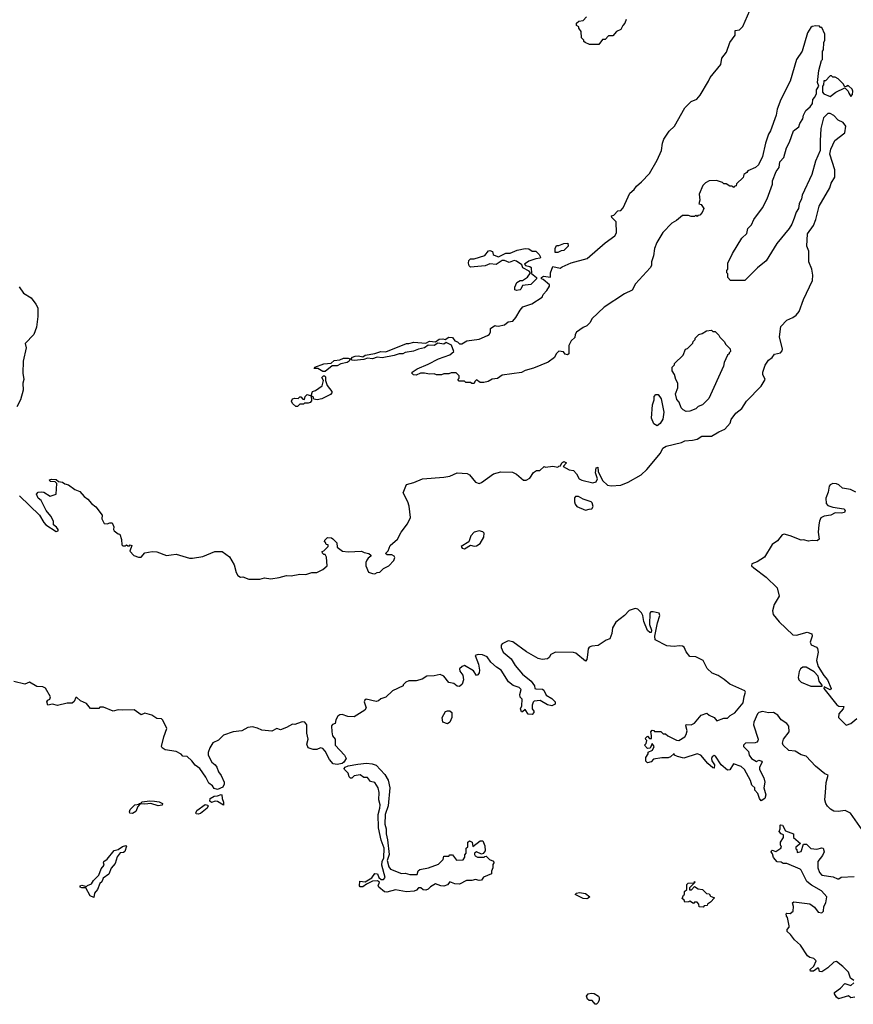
# Model space of a CAD drawing. Extents: x 2640764 to 2777785, y 718840 to 815082.
# Tile 58 of 148: x 2698393 to 2705275, y 781858 to 789984. Entities that reach past the tile are written whole.
import ezdxf

# ---------------------------------------------------------------- set-up
doc = ezdxf.new("R2010")
doc.units = 0

msp = doc.modelspace()

# ---------------------------------------------------------------- linework, layer by layer
at = {"layer": '0CON10XD'}
for points in [[(2702461.7, 786248.3), (2702495, 786233.3), (2702552.9, 786182.9), (2702575, 786182.5), (2702605, 786200), (2702635, 786246.7), (2702658.3, 786261.7), (2702687, 786263), (2702723, 786297), (2702735, 786290), (2702795, 786297.5), (2702835, 786290), (2702845, 786300), (2702858.3, 786301.7), (2702867.5, 786325), (2702885, 786336.2), (2702907.5, 786325), (2702880, 786295), (2702928.3, 786268.3), (2702965, 786262.5), (2702990, 786235), (2703012.5, 786195), (2703035, 786182.5), (2703125, 786160), (2703151.3, 786168.7), (2703164.4, 786195), (2703147, 786243), (2703153.3, 786285), (2703165, 786290), (2703167.5, 786255), (2703205, 786180), (2703245, 786142.5), (2703275, 786136.7), (2703355, 786143.3), (2703415, 786166.7), (2703523, 786227), (2703569.3, 786270.7), (2703683, 786407), (2703703.6, 786446.4), (2703730, 786465), (2703856.4, 786493.6), (2703885, 786506.7), (2703946.7, 786513.3), (2703985, 786522.5), (2704025, 786547.5), (2704105, 786547.5), (2704165, 786583.3), (2704215, 786603.3), (2704257.3, 786652.7), (2704266.2, 786685), (2704305, 786736.7), (2704353.3, 786775), (2704394.3, 786835.7), (2704515, 786960), (2704546.7, 787015), (2704528.8, 787055), (2704526.7, 787075), (2704547.4, 787132.6), (2704575.8, 787174.2), (2704605.7, 787195), (2704625, 787224), (2704675, 787234.3), (2704688.3, 787251.7), (2704690, 787265), (2704665.5, 787365), (2704677.6, 787452.4), (2704725, 787503.3), (2704776.2, 787525), (2704803.3, 787545), (2704828.8, 787575), (2704863.3, 787675), (2704937.7, 787832.3), (2704941.2, 787875), (2704932.5, 787925), (2704907.5, 787985), (2704907, 788073), (2704892.5, 788115), (2704897.5, 788215), (2704947.5, 788285), (2704966.4, 788333.6), (2704993.3, 788445), (2705082.5, 788595), (2705093.3, 788635), (2705122.5, 788685), (2705122.5, 788745), (2705082.5, 788875), (2705090, 788915), (2705123.6, 788986.4), (2705205, 789050), (2705212.5, 789105), (2705190, 789135), (2705150, 789155), (2705113, 789193), (2705085, 789210), (2705065, 789210), (2705030, 789175), (2705006.7, 789085), (2705000, 788985), (2705002.5, 788905), (2704963.6, 788816.4), (2704933.3, 788705), (2704852.5, 788535), (2704847.5, 788505), (2704827.5, 788465), (2704822.5, 788425), (2704802.5, 788395), (2704787.5, 788345), (2704767.5, 788295), (2704745, 788260), (2704643.9, 788136.1), (2704556.4, 787993.6), (2704483.6, 787936.4), (2704378.3, 787831.7), (2704261.7, 787831.7), (2704240, 787855), (2704240, 787885), (2704230, 787895), (2704230, 787915), (2704240, 787925), (2704240, 787975), (2704277.5, 788055), (2704355, 788180), (2704395, 788220), (2704405, 788260), (2704435, 788290), (2704452.5, 788335), (2704525, 788430), (2704562.5, 788505), (2704607.5, 788625), (2704607.5, 788655), (2704639.3, 788730.7), (2704662.5, 788765), (2704669.3, 788810.7), (2704702.5, 788845), (2704723.6, 788926.4), (2704747, 788973), (2704780, 789065), (2704825, 789100), (2704833, 789127), (2704857.5, 789165), (2704863, 789197), (2704882.5, 789235), (2704920, 789265), (2704937, 789293), (2704940, 789325), (2704957, 789343), (2704970, 789375), (2704970, 789405), (2704990, 789435), (2704980, 789465), (2704990, 789565), (2705013, 789647), (2705020, 789655), (2705020, 789725), (2705030, 789735), (2705032.5, 789795), (2705040, 789815), (2705040, 789865), (2705015, 789920), (2705005, 789920), (2704995, 789930), (2704965, 789932.5), (2704935, 789927.5), (2704925, 789920), (2704896.7, 789875), (2704852.5, 789725), (2704806.7, 789655), (2704753.9, 789476.1), (2704676.1, 789323.9), (2704646.2, 789245), (2704638.8, 789195), (2704590, 789065), (2704575, 789040), (2704551.2, 788965), (2704525.9, 788854.1), (2704492.5, 788785), (2704466.1, 788763.9), (2704405, 788737.5), (2704396.7, 788723.3), (2704370, 788705), (2704368.3, 788691.7), (2704365, 788680), (2704311.7, 788628.3), (2704308.3, 788611.7), (2704291.7, 788608.3), (2704285, 788600), (2704275, 788610), (2704255, 788610), (2704225, 788630), (2704205, 788630), (2704195, 788640), (2704145, 788657.5), (2704085, 788652.5), (2704055, 788637.5), (2704032.5, 788615), (2704003, 788543), (2704007.5, 788495), (2704000, 788465), (2704018.3, 788458.3), (2704040, 788425), (2704028.3, 788391.7), (2704008.3, 788371.7), (2703991.7, 788368.3), (2703985, 788360), (2703975, 788370), (2703965, 788360), (2703935, 788360), (2703915, 788367.5), (2703865, 788366.7), (2703814.1, 788325.9), (2703776.7, 788305), (2703703.2, 788226.8), (2703653.8, 788145), (2703633.3, 788095), (2703626.7, 788035), (2703607.5, 787985), (2703607.5, 787955), (2703597.5, 787935), (2703477.5, 787805), (2703449.3, 787750.7), (2703385, 787721.2), (2703218.3, 787611.7), (2703117.5, 787515), (2703102.5, 787485), (2703073.9, 787456.1), (2703045, 787443.8), (2702990, 787405), (2702978.8, 787385), (2702975, 787360), (2702947, 787333), (2702926.2, 787295), (2702926.7, 787225), (2702915, 787217.5), (2702895, 787222.5), (2702883.6, 787243.6), (2702845, 787246.7), (2702822.5, 787225), (2702806.7, 787195), (2702755, 787156.7), (2702635, 787107.5), (2702565, 787087.5), (2702535, 787072.5), (2702375, 787050), (2702337, 787023), (2702293, 787017), (2702261.7, 786998.3), (2702225, 786990), (2702195, 786990), (2702165, 787010), (2702151.7, 786998.3), (2702145, 786980), (2702125, 786980), (2702115, 786990), (2702075, 786990), (2702065, 787000), (2702021.7, 787001.7), (2702010, 787015), (2702020, 787025), (2702020, 787045), (2701995, 787070), (2701955, 787070), (2701935, 787060), (2701895, 787060), (2701875, 787052.5), (2701835, 787052.5), (2701815, 787060), (2701775, 787057.5), (2701735, 787067.5), (2701703, 787067), (2701665, 787050), (2701643, 787053), (2701630, 787065), (2701632.5, 787075), (2701675, 787102.5), (2701765, 787140), (2701850, 787185), (2701945, 787217.5), (2701977.5, 787245), (2701958.8, 787298.8), (2701915, 787320), (2701894.2, 787305.8), (2701846, 787314), (2701814.3, 787295.7), (2701763.9, 787296.1), (2701735, 787276), (2701685, 787263.3), (2701645, 787246.7), (2701575, 787238), (2701555, 787226.7), (2701525, 787226.7), (2701485, 787212.5), (2701385, 787192.5), (2701345, 787197.5), (2701305, 787185.7), (2701265, 787190), (2701235, 787178), (2701155, 787170.8), (2701137.5, 787175), (2701130, 787185), (2701141.4, 787198.6), (2701162.4, 787207.6), (2701190.6, 787210.6), (2701225, 787201.2), (2701245, 787214), (2701325, 787228), (2701374.5, 787245.5), (2701415, 787243.8), (2701585, 787310), (2701605, 787310), (2701647, 787323), (2701745, 787313.3), (2701775, 787329.2), (2701826.2, 787323.8), (2701855, 787346), (2701885, 787349.2), (2701906.4, 787343.6), (2701936.1, 787363.9), (2701965, 787360), (2701984.3, 787334.3), (2702006.1, 787326.1), (2702025, 787307.5), (2702041.7, 787308.3), (2702085, 787332.5), (2702185, 787346.7), (2702253.6, 787376.4), (2702267.5, 787385), (2702280, 787405), (2702280, 787435), (2702315, 787460), (2702325, 787457.5), (2702343, 787453), (2702395, 787466), (2702425, 787488.8), (2702465, 787496.7), (2702490, 787525), (2702523.9, 787586.1), (2702547.5, 787615), (2702621.7, 787638.3), (2702705, 787692.5), (2702713.9, 787716.1), (2702745, 787747.5), (2702766.7, 787785), (2702766.7, 787795), (2702715, 787840), (2702700, 787845), (2702700, 787855), (2702717, 787867), (2702775, 787860), (2702776, 787895), (2702795, 787946.7), (2702855, 787933.3), (2702870, 787945), (2702945, 787976.2), (2703077.7, 788012.3), (2703225, 788143.3), (2703305, 788200), (2703321.2, 788225), (2703316.7, 788315), (2703281.7, 788351.7), (2703280, 788365), (2703298.3, 788371.7), (2703330, 788405), (2703355, 788410), (2703375, 788430), (2703429.3, 788550.7), (2703465, 788582.5), (2703485, 788610), (2703527.5, 788645), (2703593.3, 788715), (2703655.6, 788824.4), (2703692, 788905), (2703698.8, 788965), (2703711.7, 788998.3), (2703756.1, 789063.9), (2703798, 789105), (2703883.3, 789255), (2703935, 789309.2), (2703982.1, 789327.9), (2704010.5, 789359.5), (2704080, 789475), (2704092.4, 789507.6), (2704180, 789615), (2704189.4, 789665), (2704227.5, 789715), (2704254.2, 789795.8), (2704300, 789855), (2704300, 789895), (2704335, 789900), (2704362.3, 789927.7), (2704421.7, 790058.3)], [(2703098.3, 789778.3), (2703060, 789795), (2703050, 789805), (2703050, 789815), (2703030, 789835), (2703027, 789887), (2703010, 789915), (2703010, 789925), (2702990, 789935), (2702990, 789955), (2703008.3, 789971.7), (2703045, 789977.5), (2703073, 790007)], [(2703400, 789985), (2703390, 789955), (2703373, 789937), (2703356.4, 789903.6), (2703320, 789885), (2703288.3, 789851.7), (2703255, 789850), (2703225, 789820), (2703205, 789820), (2703175, 789780), (2703098.3, 789778.3)], [(2705255, 789350), (2705267.5, 789365), (2705270, 789395), (2705265, 789410), (2705235, 789437.5), (2705225, 789440), (2705218.3, 789431.7), (2705205, 789430), (2705190, 789455), (2705150, 789495), (2705125, 789510), (2705105, 789510), (2705095, 789520), (2705085, 789520), (2705045, 789480), (2705031.7, 789478.3), (2705030, 789445), (2705020, 789435), (2705020, 789385), (2705031.7, 789371.7), (2705085, 789350), (2705130, 789385), (2705205, 789420), (2705232.5, 789395), (2705236.7, 789376.7), (2705255, 789350)], [(2702495, 787750), (2702480, 787755), (2702480, 787775), (2702497.5, 787815), (2702525, 787830), (2702545, 787830), (2702585, 787857.5), (2702610, 787895), (2702598.3, 787908.3), (2702547.5, 787935), (2702539.3, 787959.3), (2702495, 787991.2), (2702475, 787996), (2702435, 787980), (2702395, 787997.5), (2702377, 787997), (2702326.4, 787963.6), (2702275, 787967.5), (2702235, 787952.5), (2702115, 787940), (2702103, 787953), (2702096.7, 787975), (2702100, 787995), (2702115, 788008.8), (2702145, 788011.2), (2702232.7, 788037.3), (2702263.8, 788075), (2702275, 788078.6), (2702295, 788070), (2702302.5, 788045), (2702309.5, 788039.5), (2702345, 788026), (2702405, 788056), (2702442.3, 788057.7), (2702498.8, 788081.2), (2702565, 788094.2), (2702595, 788092), (2702625, 788073.8), (2702655, 788072.5), (2702682.5, 788045), (2702692.5, 788025), (2702690, 788015), (2702655, 788011.2), (2702595, 787990), (2702560, 787965), (2702570, 787955), (2702605, 787946.7), (2702615, 787937.5), (2702618.3, 787888.3), (2702660, 787855), (2702660, 787845), (2702611.7, 787798.3), (2702545, 787790), (2702530.5, 787759.5), (2702525, 787753.8), (2702495, 787750)], [(2702835, 788062.5), (2702813.6, 788063.6), (2702813.8, 788095), (2702825, 788120), (2702845, 788120), (2702885, 788137.5), (2702918.3, 788138.3), (2702920, 788115), (2702885, 788080), (2702863, 788077), (2702835, 788062.5)], [(2698389.3, 787779.3), (2698425, 787726.7), (2698488.1, 787688.1), (2698526.6, 787636.6), (2698541.4, 787605), (2698542.7, 787532.7), (2698530.8, 787445), (2698510, 787385), (2698438.3, 787311.7), (2698447.1, 787275), (2698420.5, 787165), (2698419.2, 787065), (2698426.2, 787015), (2698420, 786985), (2698422.5, 786925), (2698398.5, 786845), (2698370.4, 786789.6)], [(2703895, 786750), (2703870, 786765), (2703855, 786780), (2703837, 786827), (2703818.3, 786848.3), (2703807.5, 786895), (2703827.5, 786945), (2703827.5, 786985), (2703810, 787015), (2703800, 787055), (2703780, 787085), (2703780, 787115), (2703800, 787135), (2703800, 787145), (2703870, 787215), (2703890, 787265), (2703905, 787270), (2703950, 787315), (2703953, 787327), (2703970, 787345), (2703970, 787355), (2704000, 787385), (2704027, 787393), (2704063, 787417), (2704105, 787420), (2704115, 787410), (2704135, 787410), (2704165, 787380), (2704173.6, 787363.6), (2704212.5, 787325), (2704220, 787305), (2704258.3, 787268.3), (2704260, 787245), (2704250, 787235), (2704250, 787225), (2704237.5, 787215), (2704207.5, 787155), (2704202.5, 787125), (2704083, 786857), (2704030, 786805), (2703995, 786790), (2703975, 786772.5), (2703925, 786752.5), (2703895, 786750)], [(2700895, 787078.8), (2700855, 787103.8), (2700824, 787104), (2700830, 787115), (2700905, 787144.4), (2700965, 787150), (2700990.2, 787169.8), (2701035, 787176.7), (2701065, 787190), (2701105, 787191.2), (2701120, 787185), (2701113.3, 787165), (2701096.7, 787155), (2701045, 787143.3), (2701013, 787127), (2700973.6, 787126.4), (2700915, 787080), (2700895, 787078.8)], [(2700685, 786790), (2700671.7, 786791.7), (2700645.9, 786815.9), (2700638, 786835), (2700645, 786853.3), (2700665, 786861.2), (2700691.7, 786858.3), (2700705, 786870), (2700715, 786870), (2700731.7, 786851.7), (2700745, 786850), (2700750, 786875), (2700765, 786890), (2700800, 786880), (2700810, 786915), (2700835, 786924), (2700888.8, 786961.2), (2700900, 787005), (2700888.3, 787031.7), (2700900, 787045), (2700910, 787045), (2700917.5, 787035), (2700917.5, 787005), (2700930, 786965), (2700970, 786915), (2700970, 786905), (2700959.3, 786890.7), (2700885.9, 786854.1), (2700847.5, 786847.5), (2700821.7, 786851.7), (2700815, 786870), (2700800, 786880), (2700801.7, 786838.3), (2700790, 786825), (2700775, 786817.5), (2700745, 786820), (2700735, 786810), (2700705, 786810), (2700685, 786790)], [(2703655, 786632.5), (2703627, 786647), (2703610, 786695), (2703617.5, 786805), (2703630, 786845), (2703630, 786875), (2703645, 786890), (2703665, 786890), (2703690, 786855), (2703710, 786745), (2703703.6, 786686.4), (2703679.3, 786650.7), (2703655, 786632.5)], [(2698391.9, 786055), (2698556.2, 785895), (2698590.8, 785835), (2698610, 785815), (2698695, 785760), (2698710, 785765), (2698710, 785775), (2698696.2, 785795), (2698673.3, 785815), (2698672.5, 785845), (2698651.2, 785885), (2698611.7, 785931.7), (2698570, 786015), (2698544, 786035), (2698532, 786068), (2698545, 786083.3), (2698575, 786087.5), (2698593.3, 786083.3), (2698645, 786052.5), (2698693, 786067), (2698700, 786155), (2698685, 786170), (2698645, 786172.5), (2698640, 786185), (2698655, 786192.5), (2698695, 786187.5), (2698712.5, 786172.5), (2698745, 786167.5), (2698765, 786153.3), (2698796.1, 786146.1), (2698847.5, 786105), (2698888.7, 786088.7), (2698925, 786048.8), (2698956.6, 786026.6), (2698985, 785991.2), (2699022.7, 785962.7), (2699072.5, 785895), (2699070, 785865), (2699090, 785825), (2699115, 785822.5), (2699138.3, 785831.7), (2699155, 785830), (2699169.3, 785799.3), (2699167.5, 785775), (2699172.5, 785765), (2699205, 785740), (2699218.3, 785738.3), (2699233, 785693), (2699235, 785650), (2699245, 785640), (2699265, 785640), (2699275, 785650), (2699285, 785640), (2699298.3, 785641.7), (2699305, 785650), (2699320, 785645), (2699303.3, 785596.7), (2699335, 785560.8), (2699375, 785548), (2699395, 785548), (2699427.3, 785582.7), (2699485.5, 785594.5), (2699525, 785591.1), (2699605, 785562.2), (2699643.5, 785566.5), (2699685, 785571.4), (2699795, 785540), (2699818.3, 785538.3), (2699905, 785553.5), (2700005, 785593.8), (2700063.7, 785593.7), (2700125, 785550), (2700162.2, 785485), (2700180.3, 785420.3), (2700195, 785396.7), (2700215, 785382.5), (2700235, 785386.2), (2700285, 785366), (2700375, 785366), (2700415, 785376), (2700465, 785370), (2700535, 785380), (2700595, 785396.2), (2700635, 785393.8), (2700705, 785408.6), (2700755, 785404), (2700805, 785420), (2700845, 785420), (2700896.7, 785445), (2700932.5, 785475), (2700927, 785547), (2700915, 785570), (2700905, 785570), (2700891.7, 785581.7), (2700890, 785595), (2700905, 785600), (2700940, 785635), (2700940, 785650), (2700921.7, 785651.7), (2700918.3, 785668.3), (2700910, 785675), (2700911.7, 785688.3), (2700935, 785710), (2700967.5, 785707.5), (2700978.3, 785698.3), (2701010, 785665), (2701015, 785630), (2701058.3, 785598.3), (2701105, 785592.5), (2701215, 785597.5), (2701237, 785587), (2701275, 785577.5), (2701292.5, 785565), (2701292.5, 785555), (2701270.5, 785539.5), (2701258.3, 785521.7), (2701251.2, 785505), (2701250, 785475), (2701272.5, 785425), (2701305, 785412.5), (2701325, 785410), (2701345, 785422.5), (2701365, 785423.3), (2701395, 785453.3), (2701440, 785475), (2701480.5, 785519.5), (2701488.8, 785545), (2701483.3, 785555), (2701465, 785566.7), (2701427, 785567), (2701413, 785577), (2701435, 785600), (2701452.5, 785645), (2701512.5, 785695), (2701542.5, 785755), (2701595, 785822.5), (2701620, 785875), (2701609.3, 785969.3), (2701597.5, 786005), (2701558.3, 786078.3), (2701585, 786147.5), (2701646.4, 786163.6), (2701717, 786193), (2701895, 786206.7), (2701945, 786217.5), (2702005, 786243.3), (2702087, 786237), (2702106.4, 786226.4), (2702155, 786167.5), (2702185, 786156.7), (2702206.1, 786163.9), (2702303.6, 786236.4), (2702365, 786252.5), (2702461.7, 786248.3)], [(2705294.5, 786085.5), (2705252, 786105), (2705186.9, 786116.9), (2705155, 786144.6), (2705135, 786153.2), (2705105, 786156.6), (2705085, 786145.6), (2705075.7, 786135), (2705066.7, 786085), (2705048.6, 786035), (2705051.1, 785991.1), (2705064.6, 785974.6), (2705105, 785960), (2705195.9, 785945.9), (2705206.7, 785935), (2705203, 785917), (2705175, 785910), (2705125, 785914), (2705090, 785895), (2705033.7, 785886.3), (2705007.8, 785872.2), (2704994.6, 785845.4), (2704990.4, 785815), (2704986.2, 785755), (2704993.8, 785695), (2704977, 785683), (2704935, 785685.6), (2704905, 785678.9), (2704865, 785690), (2704845, 785687.5), (2704755, 785724.4), (2704705, 785736.7), (2704687.5, 785732.5), (2704647.8, 785682.2), (2704605, 785651.9), (2704542.2, 785547.8), (2704481.3, 785508.7), (2704437.4, 785492.6), (2704434, 785475), (2704455, 785458.9), (2704555, 785381.5), (2704645.6, 785295), (2704664, 785225), (2704622.7, 785157.3), (2704608.5, 785105), (2704613.8, 785075), (2704662.3, 785015), (2704775, 784905.8), (2704805, 784904.2), (2704895, 784928.8), (2704933.8, 784913.8), (2704935.8, 784895), (2704917.5, 784845), (2704926.2, 784825), (2704970, 784805), (2704978.6, 784795), (2704984.4, 784765), (2704972, 784695), (2704983.9, 784646.1), (2705030.8, 784570.8), (2705062, 784535), (2705093.3, 784465), (2705085, 784453.8), (2705033.3, 784476.7), (2705032, 784465), (2705138, 784328), (2705155, 784318.9), (2705197.5, 784315), (2705191.2, 784295), (2705155.8, 784255), (2705153.1, 784225), (2705215, 784160), (2705255, 784174.4), (2705303, 784217)], [(2703065, 785936.7), (2703095, 785943.3), (2703115, 785947.5), (2703127.5, 785965), (2703120, 785995), (2703110, 786005), (2703045, 786026.7), (2703005, 786047.5), (2702981.7, 786048.3), (2702973.6, 786036.4), (2702973.3, 786005), (2702977.5, 785985), (2702992.5, 785965), (2703065, 785936.7)], [(2702065, 785617.5), (2702115, 785647.5), (2702145, 785638.8), (2702165, 785640), (2702195, 785661.2), (2702225.9, 785714.1), (2702226.7, 785745), (2702215.8, 785755.8), (2702185, 785766), (2702145, 785753.3), (2702116.4, 785723.6), (2702100, 785675), (2702037.5, 785635), (2702045, 785622.5), (2702065, 785617.5)], [(2703895.6, 784765.6), (2703878.8, 784805), (2703864.4, 784814.4), (2703836.8, 784816.8), (2703795, 784810), (2703735, 784817.1), (2703639.5, 784865), (2703635.8, 784895), (2703657.8, 785005), (2703677.9, 785065), (2703671.4, 785085), (2703622.8, 785097.2), (2703603.8, 785096.2), (2703595, 785086.2), (2703593.3, 784993.3), (2703608.5, 784945), (2703605, 784926.7), (2703595, 784926.2), (2703575, 784943.3), (2703545, 785017.5), (2703537.4, 785065), (2703527.2, 785087.2), (2703495, 785120), (2703475, 785123.6), (2703425, 785107.5), (2703387.1, 785065), (2703315, 785010), (2703286.8, 784965), (2703281.5, 784918.5), (2703265, 784874.2), (2703235, 784862.9), (2703169.9, 784820.1), (2703115, 784813.9), (2703093.6, 784805), (2703085, 784790), (2703080.7, 784740.7), (2703075, 784703.8), (2703065, 784690), (2702985, 784756.2), (2702965, 784762.1), (2702815, 784762.7), (2702778.1, 784745), (2702765, 784719.2), (2702751.6, 784708.4), (2702705, 784704), (2702672.3, 784712.3), (2702576.1, 784766.1), (2702465, 784848.1), (2702425, 784857.5), (2702375, 784833.8), (2702367.3, 784822.7), (2702366.9, 784803.1), (2702383.2, 784765), (2702449.6, 784709.6), (2702484, 784654), (2702545, 784581.8), (2702615.7, 784525), (2702642.5, 784485), (2702646.7, 784465), (2702655, 784460), (2702708.6, 784458.6), (2702719.4, 784449.4), (2702739.1, 784409.1), (2702785, 784381.2), (2702813.3, 784355), (2702812.5, 784335), (2702785, 784321.2), (2702749.3, 784329.3), (2702690, 784365), (2702640.7, 784359.3), (2702631.7, 784351.7), (2702622.5, 784325), (2702622.5, 784295), (2702637, 784277), (2702637.5, 784265), (2702625, 784250), (2702591.7, 784251.7), (2702565, 784290), (2702545, 784270), (2702535, 784272.5), (2702526.7, 784295), (2702539.3, 784320.7), (2702542.5, 784375), (2702525, 784392.5), (2702521.4, 784415), (2702533.8, 784455), (2702515, 784472), (2702467.3, 784487.3), (2702427.9, 784517.9), (2702368.1, 784615), (2702330, 784640), (2702282.6, 784682.6), (2702251.5, 784725), (2702215, 784742.9), (2702177.5, 784745), (2702154.4, 784735), (2702181.2, 784665), (2702188.8, 784615), (2702186.4, 784593.6), (2702175, 784577.5), (2702165, 784572.5), (2702139.4, 784609.4), (2702065, 784653.8), (2702045, 784646), (2702025, 784626.7), (2702026.1, 784606.1), (2702050, 784575), (2702055.7, 784535), (2702045, 784500), (2702025, 784481.2), (2702005, 784483.8), (2701976.1, 784506.1), (2701935, 784513.5), (2701895, 784564.4), (2701865, 784580), (2701815, 784568.9), (2701754.6, 784565.4), (2701715, 784540), (2701666.1, 784526.1), (2701605, 784526.2), (2701580, 784515), (2701560, 784495), (2701560, 784485), (2701470, 784445), (2701415, 784392.5), (2701375, 784377.5), (2701355, 784362.5), (2701335, 784357.5), (2701253, 784377), (2701241.7, 784368.3), (2701237.5, 784355), (2701252.5, 784305), (2701243.3, 784285), (2701155, 784230), (2701101.7, 784231.7), (2701055, 784250), (2701035, 784247.5), (2701020, 784235), (2701002.5, 784205), (2700997.5, 784175), (2700975, 784167.5), (2700967.5, 784155), (2700970, 784105), (2700975, 784072.5), (2700996.1, 784046.1), (2700998, 783995), (2701073.9, 783913.9), (2701087.5, 783885), (2701068, 783855), (2701054.6, 783845.4), (2701015, 783836.9), (2700981.7, 783841.7), (2700949.2, 783879.2), (2700915, 783946.2), (2700895, 783970), (2700875, 783973.8), (2700845, 783961.2), (2700815, 783960), (2700773.6, 783973.6), (2700763.8, 784005), (2700774, 784045), (2700763.3, 784095), (2700763.8, 784165), (2700746.1, 784186.1), (2700725, 784190), (2700686, 784174), (2700665, 784166.7), (2700645, 784170), (2700595, 784141.2), (2700547, 784123), (2700515, 784132.5), (2700475, 784112.5), (2700390.7, 784120.7), (2700355, 784137.5), (2700315, 784146.7), (2700275, 784143.3), (2700225.8, 784114.2), (2700155, 784106.2), (2700075, 784077.5), (2700035, 784036.2), (2699986.7, 784015), (2699962.5, 783975), (2699948.6, 783935), (2699949.4, 783915), (2699980, 783855), (2700006.2, 783835), (2700020, 783815), (2700034, 783775), (2700056.2, 783745), (2700081.7, 783691.7), (2700081.2, 783675), (2700070, 783650), (2700025, 783630.9), (2699997.6, 783637.6), (2699985, 783661.2), (2699955, 783683.8), (2699930.9, 783730.9), (2699878.8, 783805), (2699840.6, 783830.6), (2699815, 783866.2), (2699775, 783902.5), (2699740, 783905), (2699725, 783922.5), (2699685, 783943.3), (2699595, 783956.7), (2699570, 783975), (2699562.5, 783985), (2699583.3, 784065), (2699607.5, 784135), (2699575, 784202.5), (2699563.9, 784213.9), (2699525, 784216.7), (2699485, 784242.5), (2699425, 784260), (2699395, 784247.5), (2699338.3, 784288.3), (2699245, 784283.8), (2699205, 784288), (2699165, 784276.7), (2699085, 784310), (2699055, 784310), (2699045, 784300), (2699025, 784297.5), (2698978.3, 784298.3), (2698945, 784340), (2698895, 784362.5), (2698865, 784390), (2698855, 784390), (2698843.6, 784356.4), (2698827, 784343), (2698785, 784343.8), (2698705, 784323.8), (2698665, 784333.8), (2698625, 784327.5), (2698617.5, 784355), (2698625, 784367.5), (2698643, 784377), (2698646.7, 784395), (2698606.1, 784466.1), (2698585, 784477.5), (2698535, 784480), (2698475, 784516.7), (2698435, 784500), (2698345, 784522)], [(2705348.7, 783298.7), (2705251.9, 783435), (2705206.7, 783456.7), (2705150.5, 783449.5), (2705115, 783452.8), (2705087.4, 783467.4), (2705062.4, 783492.4), (2705048.5, 783515), (2705040.3, 783545), (2705044.5, 783605.5), (2705052.1, 783687.9), (2705068.3, 783748.3), (2705040.9, 783760.9), (2704963.6, 783823.6), (2704885, 783905.7), (2704845, 783917.5), (2704795, 783947.1), (2704743.1, 783953.1), (2704696.2, 783995), (2704691.7, 784011.7), (2704700, 784045), (2704744.4, 784105), (2704741.7, 784151.7), (2704726.4, 784176.4), (2704680, 784205), (2704652.5, 784245), (2704616, 784265), (2704575, 784262.9), (2704525, 784272.9), (2704495.7, 784265), (2704485, 784255.4), (2704453.1, 784185), (2704450, 784165), (2704490, 784045), (2704487.7, 784032.3), (2704479.2, 784020.8), (2704465, 784016.2), (2704385, 784013.3), (2704367.5, 783995), (2704367.5, 783985), (2704408.8, 783945), (2704414.4, 783914.4), (2704435, 783886.2), (2704475, 783862.5), (2704495, 783872.5), (2704520, 783865), (2704522.5, 783855), (2704500, 783815), (2704501.2, 783795), (2704535, 783727.5), (2704545, 783690), (2704536.7, 783645), (2704553.8, 783585), (2704543.9, 783556.1), (2704515, 783537.5), (2704500, 783555), (2704487, 783597), (2704462.5, 783625), (2704462.5, 783645), (2704437.5, 783665), (2704426.2, 783705), (2704378, 783795), (2704349.5, 783819.5), (2704285, 783843.3), (2704255, 783792.5), (2704235, 783790), (2704184.3, 783835), (2704136.7, 783905), (2704125, 783910), (2704108.8, 783901.2), (2704104.2, 783885.8), (2704106, 783866), (2704129.2, 783835), (2704125, 783807.5), (2704115, 783810), (2704075, 783844.2), (2704015, 783914.4), (2703985, 783924.4), (2703875, 783890), (2703822.3, 783902.3), (2703800, 783915), (2703795, 783927.5), (2703765, 783900), (2703747, 783893), (2703695, 783892.5), (2703625, 783880), (2703605, 783860), (2703575, 783850), (2703563, 783863), (2703562.5, 783895), (2703582.5, 783925), (2703582.5, 783937.5), (2703616.4, 783953.6), (2703630, 783985), (2703615, 784010), (2703598.3, 783971.7), (2703575, 783970), (2703550, 783995), (2703565, 784010), (2703570, 784035), (2703561.7, 784041.7), (2703560, 784055), (2703575, 784070), (2703591.7, 784051.7), (2703608.3, 784051.7), (2703610, 784075), (2703602.5, 784105), (2703615, 784120), (2703628.3, 784118.3), (2703635, 784110), (2703685, 784110), (2703705, 784090), (2703725, 784090), (2703745, 784072.5), (2703815, 784036.2), (2703835, 784036), (2703885, 784064), (2703896.3, 784083.7), (2703904.3, 784115), (2703892, 784155), (2703895, 784167.5), (2703935, 784163.8), (2703965, 784177.5), (2704020, 784245), (2704065, 784260), (2704085, 784242.5), (2704125, 784223.3), (2704147, 784197), (2704205, 784218.8), (2704235, 784218.8), (2704258.3, 784241.7), (2704296, 784264), (2704366.8, 784345), (2704373.3, 784396.7), (2704385.8, 784435), (2704380, 784445), (2704255, 784499.2), (2704209.1, 784539.1), (2704160.5, 784570.5), (2704109.5, 784589.5), (2704069.7, 784629.7), (2704036, 784695), (2703975, 784724.5), (2703925, 784728), (2703895.6, 784765.6)], [(2704925, 784482.5), (2705015, 784483.3), (2705020, 784485), (2705016.2, 784495), (2704993.8, 784525), (2704984, 784565), (2704951.2, 784601.2), (2704885, 784640), (2704859.1, 784640.9), (2704838.1, 784625), (2704828.5, 784605), (2704819.2, 784555), (2704825.8, 784535), (2704844, 784515), (2704925, 784482.5)], [(2701925, 784172.6), (2701884.8, 784184.8), (2701881.6, 784225), (2701907.1, 784272.9), (2701925, 784280.2), (2701945, 784279.5), (2701961.2, 784265), (2701960.6, 784225), (2701944.8, 784185.2), (2701925, 784172.6)], [(2701425, 782783.3), (2701405, 782786.7), (2701357.5, 782825), (2701353.3, 782835), (2701362.5, 782865), (2701346.7, 782876.7), (2701305, 782872.5), (2701255, 782850), (2701225, 782826.7), (2701205, 782827.5), (2701197.5, 782835), (2701200, 782875), (2701245, 782867.5), (2701299.3, 782900.7), (2701325, 782937.5), (2701347.5, 782935), (2701357.5, 782905), (2701378.3, 782888.3), (2701395, 782887.5), (2701410, 782905), (2701383.8, 783005), (2701386, 783035), (2701400, 783065), (2701400.8, 783145), (2701376.7, 783213.3), (2701354.4, 783315), (2701353.1, 783425), (2701367.1, 783475), (2701368.1, 783505), (2701357.1, 783545), (2701359.2, 783605), (2701352.5, 783645), (2701325, 783687.5), (2701290, 783695), (2701265, 783730), (2701235, 783730), (2701205, 783752.5), (2701155, 783742.5), (2701135, 783722.5), (2701125, 783722.5), (2701114, 783734), (2701103.8, 783765), (2701073.3, 783795), (2701071.2, 783805), (2701078.8, 783815), (2701105, 783824.5), (2701185, 783840.5), (2701255, 783848.1), (2701302.7, 783842.7), (2701335, 783831.2), (2701408, 783755), (2701436.2, 783706.2), (2701448.6, 783645), (2701434.3, 783495), (2701411.4, 783425), (2701408.1, 783345), (2701418.1, 783305), (2701417.1, 783265), (2701430, 783215), (2701444.3, 783095), (2701426.1, 783043.9), (2701441.2, 782991.2), (2701454.2, 782974.2), (2701545, 782936.7), (2701575, 782940), (2701615, 782927.5), (2701675, 782930), (2701681.7, 782958.3), (2701695, 782970), (2701767, 782983), (2701850, 783015), (2701888.3, 783051.7), (2701895, 783080), (2701935, 783080), (2701945, 783090), (2701965, 783090), (2701998.3, 783048.3), (2702055, 783050), (2702067.5, 783072.5), (2702068.3, 783091.7), (2702080, 783105), (2702080, 783145), (2702091.7, 783158.3), (2702093, 783197), (2702105, 783207.5), (2702127.5, 783195), (2702135, 783160), (2702193.9, 783206.1), (2702216.7, 783206.7), (2702232.5, 783165), (2702237, 783123), (2702218.3, 783101.7), (2702205, 783097.5), (2702163, 783117), (2702147.5, 783105), (2702147.5, 783095), (2702153.6, 783083.6), (2702173, 783073), (2702228.3, 783071.7), (2702231.7, 783078.3), (2702245, 783080), (2702271.7, 783051.7), (2702305, 783040), (2702307.5, 783025), (2702298.3, 783011.7), (2702298.8, 782985), (2702287.5, 782955), (2702287.5, 782935), (2702223, 782907), (2702205, 782882.5), (2702185, 782880), (2702155, 782887.5), (2702125, 782878), (2702081.7, 782878.3), (2702025, 782848), (2701985, 782852), (2701945, 782867.5), (2701925, 782843.3), (2701893.9, 782833.9), (2701870, 782835), (2701825, 782852.5), (2701783.6, 782826.4), (2701765, 782807.5), (2701745, 782800), (2701723, 782803), (2701705, 782817.5), (2701685, 782820), (2701669.3, 782800.7), (2701648.3, 782791.7), (2701585, 782786.7), (2701495, 782801.2), (2701425, 782783.3)], [(2699325, 783431.1), (2699302.9, 783435), (2699298.5, 783445), (2699305, 783464.2), (2699343.3, 783505), (2699380, 783510), (2699380, 783515), (2699393, 783517), (2699405, 783528.6), (2699465, 783537.3), (2699505.8, 783534.2), (2699545, 783528.5), (2699571.2, 783515), (2699568.8, 783501.2), (2699535, 783496.2), (2699475, 783514.4), (2699425, 783509.4), (2699386.7, 783513.3), (2699369.2, 783490.8), (2699351.4, 783448.6), (2699325, 783431.1)], [(2700075, 783500), (2700025, 783532.2), (2700006.9, 783533.1), (2699975, 783523.1), (2699962.5, 783535), (2699964.4, 783555), (2699997.5, 783575), (2700025, 783577.1), (2700055, 783589.2), (2700061.2, 783585), (2700064.2, 783555), (2700075.7, 783525), (2700075, 783500)], [(2699865, 783426.4), (2699850.2, 783430.2), (2699845.8, 783435.8), (2699855, 783458.1), (2699925, 783505.5), (2699942.4, 783502.4), (2699948.5, 783495), (2699941.2, 783475), (2699885, 783432.8), (2699865, 783426.4)], [(2705280, 782055), (2705253, 782073), (2705234.1, 782124.1), (2705189.3, 782169.3), (2705135, 782211.2), (2705115, 782204.2), (2705065, 782157.5), (2705015, 782126.7), (2704997, 782127), (2704991.7, 782151.7), (2704985, 782157.5), (2704945, 782130), (2704921.7, 782131.7), (2704917.5, 782145), (2704948, 782172), (2704967, 782217), (2704950, 782235), (2704915, 782242.5), (2704897, 782257), (2704840, 782345), (2704788.3, 782388.3), (2704757.5, 782435), (2704729.3, 782459.3), (2704730, 782475), (2704745, 782493.3), (2704746, 782505), (2704732.5, 782575), (2704722.5, 782585), (2704720, 782605), (2704725, 782610), (2704755, 782607.5), (2704777.5, 782625), (2704780, 782665), (2704773.3, 782695), (2704785, 782702.5), (2704915.4, 782685.4), (2704955, 782658.1), (2704985, 782617.8), (2705015, 782612), (2705029.6, 782625), (2705032.9, 782665), (2705049.4, 782695), (2705057.5, 782745), (2705012.9, 782795), (2704931.1, 782841.1), (2704892.4, 782872.4), (2704845, 782964), (2704835, 782972.5), (2704725, 783018.8), (2704695, 783020), (2704679.3, 783029.3), (2704645, 783034.2), (2704615, 783070), (2704608.8, 783098.8), (2704597.5, 783115), (2704600, 783125), (2704605, 783130), (2704635, 783117.5), (2704677.5, 783145), (2704682.5, 783155), (2704672.5, 783175), (2704672.5, 783195), (2704700, 783235), (2704700, 783255), (2704680, 783265), (2704662.5, 783285), (2704670, 783305), (2704670, 783335), (2704675, 783340), (2704690, 783335), (2704715, 783290), (2704780, 783265), (2704780, 783235), (2704840, 783185), (2704800, 783155), (2704801.7, 783141.7), (2704810, 783135), (2704811.7, 783111.7), (2704845, 783120), (2704865, 783180), (2704888.3, 783178.3), (2704925, 783142.5), (2704975, 783138), (2705015, 783150), (2705025, 783147.5), (2705033.8, 783115), (2705021.2, 783085), (2704982, 783035), (2704982.9, 782985), (2704996, 782945), (2705015, 782924.4), (2705108.3, 782908.3), (2705145.8, 782894.2), (2705155.8, 782894.2), (2705175, 782907.5), (2705282.1, 782912.1)], [(2699005, 782740), (2698973.6, 782753.6), (2698938.3, 782818.3), (2698905, 782817.5), (2698892.5, 782825), (2698892.5, 782835), (2698905, 782840), (2698945, 782830), (2698951.7, 782838.3), (2698985, 782851.2), (2699001.4, 782878.6), (2699047.1, 782922.9), (2699065.5, 782974.5), (2699091.2, 783005), (2699084, 783025), (2699087.5, 783035), (2699113.8, 783055), (2699173.2, 783126.8), (2699205.7, 783134.3), (2699240.9, 783159.1), (2699268.8, 783168.8), (2699273.3, 783163.3), (2699260.9, 783119.1), (2699250.5, 783109.5), (2699221.9, 783108.1), (2699196.7, 783075), (2699180, 783020), (2699149.3, 782980.7), (2699128.6, 782931.4), (2699081.9, 782898.1), (2699070.5, 782869.5), (2699053.8, 782855), (2699034.5, 782805.5), (2699011.2, 782775), (2699005, 782740)], [(2704035, 782660), (2704001.7, 782661.7), (2704000, 782685), (2703985, 782700), (2703965, 782700), (2703955, 782690), (2703925, 782710), (2703917, 782703), (2703885, 782700), (2703878.3, 782718.3), (2703861.7, 782731.7), (2703871.7, 782758.3), (2703880, 782765), (2703881.7, 782788.3), (2703900, 782805), (2703900, 782845), (2703911.7, 782858.3), (2703960, 782860), (2703965, 782870), (2703970, 782865), (2703921.7, 782818.3), (2703921.7, 782801.7), (2703938.3, 782801.7), (2703965, 782830), (2703995, 782810), (2704030, 782805), (2704061.7, 782771.7), (2704085, 782770), (2704095, 782750), (2704130, 782735), (2704095, 782700), (2704070, 782685), (2704068.3, 782671.7), (2704045, 782670), (2704035, 782660)], [(2703075, 782727.5), (2703045, 782730), (2702980, 782765), (2702990, 782775), (2703015, 782781.2), (2703065, 782772.5), (2703100, 782745), (2703085, 782732.5), (2703075, 782727.5)], [(2705286.4, 781916.4), (2705255, 781910), (2705235, 781927.5), (2705153.6, 781903.6), (2705137, 781917), (2705120, 781945), (2705120, 781955), (2705169.3, 781990.7), (2705205, 782030), (2705255, 782012.5), (2705280, 782035)], [(2703155, 781857.5), (2703145, 781860), (2703117.7, 781887.7), (2703095, 781890), (2703079.7, 781899.7), (2703072.5, 781925), (2703085, 781943.8), (2703109.5, 781950.5), (2703135, 781947.5), (2703172, 781925), (2703178, 781915), (2703176.1, 781893.9), (2703168.3, 781871.7), (2703155, 781857.5)]]:
    msp.add_lwpolyline(points, dxfattribs=at)

doc.saveas('drawing.dxf')
